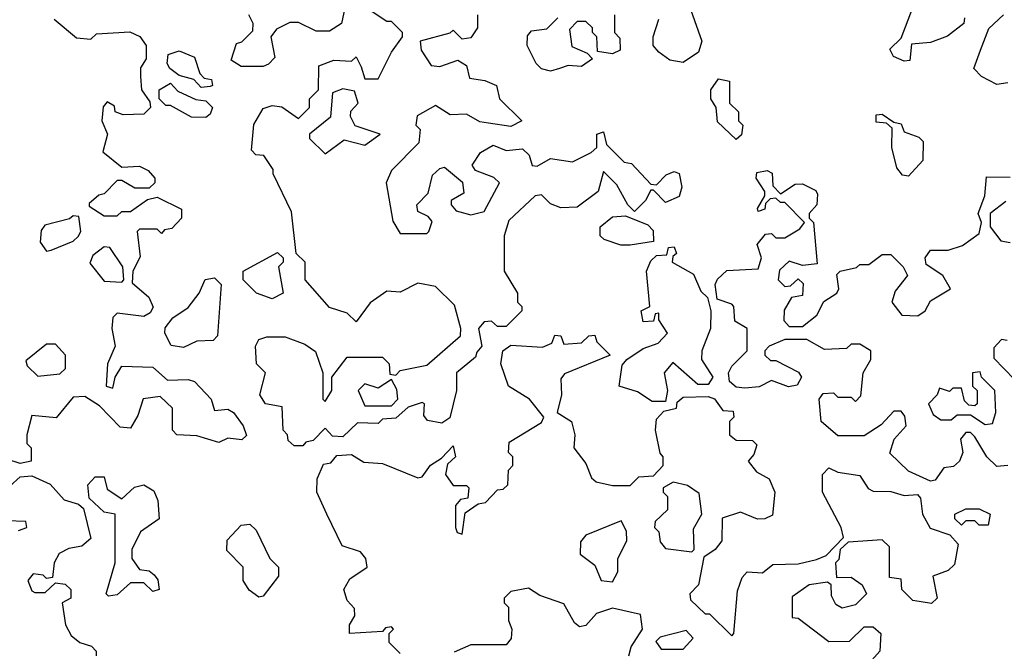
# Model space of a CAD drawing. Extents: x 2737310 to 2869991, y 870230 to 1012730.
# Tile 169 of 256: x 2761964 to 2764192, y 961055 to 962484. Entities that reach past the tile are written whole.
import ezdxf

# ---------------------------------------------------------------- set-up
doc = ezdxf.new("R2010")
doc.units = 0

msp = doc.modelspace()

# ---------------------------------------------------------------- linework, layer by layer
at = {"layer": '0CON02XD'}
for points in [[(2762702.5, 962525), (2762692.5, 962475), (2762665, 962457.5), (2762635, 962457.5), (2762595, 962477.5), (2762575, 962477.5), (2762545, 962462.5), (2762532.5, 962445), (2762541.7, 962398.3), (2762527, 962383), (2762515, 962377.5), (2762465, 962377.5), (2762442.5, 962392.5), (2762455, 962430), (2762466.4, 962433.6), (2762491.7, 962458.3), (2762492.5, 962475), (2762482.5, 962495)], [(2763482.5, 962505), (2763507.5, 962435), (2763500, 962410), (2763465, 962386.7), (2763435, 962392.5), (2763410, 962410), (2763397.5, 962425), (2763397.5, 962445), (2763410, 962485)], [(2764101.7, 962488.3), (2764100, 962475), (2764063.3, 962446.7), (2764025, 962432.5), (2763981.7, 962428.3), (2763978.3, 962391.7), (2763965, 962390), (2763940.7, 962400.7), (2763933, 962417), (2763958.3, 962441.7), (2763990, 962525)], [(2762042.5, 962485), (2762093, 962443), (2762125, 962440), (2762138.3, 962451.7), (2762213.6, 962456.4), (2762235.9, 962445.9), (2762250, 962425), (2762250, 962395), (2762237.5, 962375), (2762237.5, 962355), (2762240, 962325), (2762258.3, 962298.3), (2762260, 962285), (2762245, 962270), (2762198.3, 962268.3), (2762180, 962275), (2762178.3, 962288.3), (2762161.7, 962298.3), (2762153, 962287), (2762150, 962255), (2762162.5, 962225), (2762152.5, 962185), (2762195, 962150), (2762235, 962152.5), (2762255, 962142.5), (2762270, 962125), (2762270, 962115), (2762257, 962103), (2762225, 962102.5), (2762195, 962120), (2762185, 962120), (2762155, 962090), (2762143, 962087), (2762121.7, 962068.3), (2762121.7, 962061.7), (2762155, 962040), (2762185, 962040), (2762195, 962050), (2762215, 962050), (2762253, 962077), (2762275, 962082.5), (2762330, 962055), (2762330, 962035), (2762308.3, 962011.7), (2762291.7, 962008.3), (2762285, 962000), (2762275, 962010), (2762235, 962010), (2762230, 962005), (2762237, 961947), (2762220, 961915), (2762218.3, 961888.3), (2762256.4, 961856.4), (2762266.4, 961833.6), (2762259.3, 961820.7), (2762245, 961812.5), (2762185, 961820), (2762175, 961810), (2762172.5, 961785), (2762180, 961745), (2762162.5, 961705), (2762160, 961655), (2762175, 961650), (2762180, 961675), (2762195, 961700), (2762265, 961697.5), (2762298.3, 961668.3), (2762345, 961670), (2762360, 961665), (2762397.5, 961625), (2762405, 961600), (2762435, 961602.5), (2762447.5, 961595)], [(2763000, 962495), (2763000, 962465), (2762985, 962442.5), (2762965, 962440), (2762945, 962460), (2762937, 962453), (2762870, 962435), (2762872.5, 962415), (2762895, 962380), (2762915, 962377.5), (2762955, 962392.5), (2762975, 962380), (2762981.7, 962351.7), (2763016.4, 962346.4), (2763042.5, 962335), (2763050, 962305), (2763100, 962255), (2763075, 962242.5), (2763025, 962250), (2763005, 962252.5), (2762975, 962270), (2762938.3, 962268.3), (2762905, 962290), (2762863.6, 962266.4), (2762860, 962245), (2762870, 962235), (2762867.5, 962205), (2762805, 962142.5), (2762793.3, 962115), (2762808.3, 962028.3), (2762825, 962000), (2762885, 962000), (2762890, 962005), (2762897, 962027), (2762888.3, 962038.3), (2762865, 962050), (2762862.5, 962065), (2762888.3, 962091.7), (2762898.3, 962131.7), (2762915, 962147.5), (2762925, 962150), (2762966.2, 962116.2), (2762968.8, 962091.2), (2762940, 962075), (2762940, 962065), (2762951.7, 962051.7), (2762985, 962042.5), (2763015, 962050), (2763050, 962115), (2763037, 962127), (2762995, 962142.5), (2762987.5, 962155), (2763007, 962183), (2763035, 962200), (2763065, 962187.5), (2763101.7, 962191.7), (2763117, 962177), (2763123.6, 962153.6), (2763135, 962152.5), (2763165, 962170), (2763215, 962162.5), (2763257, 962183), (2763270, 962195), (2763270, 962225), (2763285, 962230), (2763291.7, 962201.7), (2763331.7, 962161.7), (2763348.3, 962158.3), (2763391.7, 962111.7), (2763405, 962110), (2763427, 962133), (2763445, 962140), (2763456.1, 962136.1), (2763462.5, 962105), (2763456.4, 962083.6), (2763425, 962070), (2763398.3, 962098.3), (2763391.7, 962098.3), (2763380, 962075), (2763355, 962050), (2763340, 962065), (2763315, 962110), (2763285, 962140), (2763272.5, 962095), (2763225, 962060), (2763188.3, 962058.3), (2763165, 962067.5), (2763145, 962087.5), (2763130, 962085), (2763070.7, 962029.3), (2763060, 961995), (2763060, 961915), (2763090, 961865), (2763090, 961845), (2763100, 961835), (2763100, 961825), (2763065, 961790), (2763045, 961790), (2763031.7, 961801.7), (2763015, 961800), (2763002.5, 961785), (2763010, 961745), (2762998.3, 961731.7), (2762995, 961720), (2762952.5, 961685), (2762952.5, 961645), (2762937, 961583), (2762919.3, 961570.7), (2762887, 961577), (2762878.3, 961588.3), (2762880, 961615), (2762875, 961617.5), (2762843, 961607), (2762815, 961582.5), (2762785, 961580), (2762775, 961570), (2762728.3, 961571.7), (2762695, 961540), (2762671.7, 961541.7), (2762655, 961560), (2762628.3, 961531.7), (2762611.7, 961528.3), (2762605, 961520), (2762585, 961520), (2762571.7, 961531.7), (2762570, 961545), (2762560, 961555), (2762558.3, 961608.3), (2762520, 961615), (2762507.5, 961635), (2762520, 961685), (2762500, 961705), (2762497.5, 961745), (2762505, 961760), (2762523.6, 961766.4), (2762565, 961766.7), (2762609.5, 961749.5), (2762633, 961733), (2762650, 961685), (2762650, 961625), (2762655, 961620), (2762670, 961645), (2762670, 961675), (2762705, 961720), (2762785, 961720), (2762800, 961705), (2762801.7, 961681.7), (2762815, 961680), (2762825, 961690), (2762885, 961702.5), (2762961.7, 961768.3), (2762962.5, 961785), (2762948, 961838), (2762905, 961880), (2762865, 961887.5), (2762825, 961867.5), (2762795, 961870), (2762757, 961843), (2762725, 961800), (2762705, 961820), (2762665, 961832.5), (2762610, 961895), (2762610, 961935), (2762590, 961955), (2762579.3, 962049.3), (2762537.5, 962135), (2762537.5, 962145), (2762516.4, 962176.4), (2762498.3, 962178.3), (2762488.3, 962188.3), (2762493.6, 962246.4), (2762515, 962282.5), (2762535, 962290), (2762557, 962287), (2762595, 962260), (2762620, 962285), (2762620, 962305), (2762640, 962325), (2762640.7, 962379.3), (2762675, 962392.5), (2762715, 962390), (2762725, 962400), (2762737, 962377), (2762745, 962350), (2762775, 962350), (2762805, 962410), (2762830, 962445), (2762830, 962455), (2762805, 962480), (2762795, 962480), (2762761.7, 962501.7)], [(2763165, 962367.5), (2763145, 962372.5), (2763132.5, 962385), (2763112.5, 962425), (2763113, 962447), (2763121.7, 962458.3), (2763157, 962463), (2763181.7, 962488.3)], [(2763310, 962495), (2763310, 962455), (2763321.7, 962441.7), (2763322.5, 962415), (2763305, 962406.7), (2763271.7, 962411.7), (2763270, 962445), (2763260, 962455), (2763260, 962465), (2763245, 962480), (2763225, 962480), (2763208.3, 962461.7), (2763213, 962423), (2763248.3, 962408.3), (2763260, 962395), (2763235, 962377.5), (2763205, 962380), (2763185, 962373.3), (2763165, 962367.5)], [(2764199.3, 962340.7), (2764175, 962337.5), (2764140, 962355), (2764123, 962373), (2764137.5, 962415), (2764156.4, 962463.6), (2764190, 962495)], [(2762375, 962330), (2762358.3, 962348.3), (2762325, 962357.5), (2762303.6, 962373.6), (2762297.5, 962385), (2762300, 962405), (2762325, 962413.3), (2762359.3, 962399.3), (2762371.7, 962361.7), (2762381.7, 962351.7), (2762398.3, 962348.3), (2762400, 962335), (2762395, 962332.5), (2762375, 962330)], [(2763585, 962212.5), (2763543, 962253), (2763540, 962285), (2763527.5, 962305), (2763527.5, 962325), (2763545, 962350), (2763570, 962345), (2763570, 962295), (2763590, 962275), (2763590, 962255), (2763600, 962245), (2763597, 962223), (2763585, 962212.5)], [(2762385, 962262.5), (2762353, 962263), (2762305, 962290), (2762295, 962290), (2762280, 962305), (2762280, 962325), (2762305, 962340), (2762321.7, 962321.7), (2762363, 962303), (2762385, 962300), (2762400, 962285), (2762395, 962270), (2762385, 962262.5)], [(2762655, 962180), (2762698.3, 962211.7), (2762745, 962200), (2762780, 962225), (2762723.3, 962243.3), (2762712.5, 962265), (2762713.3, 962276.7), (2762730, 962295), (2762721.7, 962321.7), (2762695, 962327.5), (2762671.7, 962318.3), (2762667, 962263), (2762620, 962225), (2762620, 962215), (2762655, 962180)], [(2763975, 962130), (2763961.7, 962131.7), (2763948.3, 962148.3), (2763937.5, 962195), (2763938.3, 962238.3), (2763925, 962250), (2763901.7, 962251.7), (2763901.7, 962268.3), (2763915, 962270), (2763941.7, 962251.7), (2763958.3, 962248.3), (2763965, 962230), (2763998.3, 962218.3), (2764008.3, 962208.3), (2764007.5, 962165), (2763975, 962130)], [(2764025, 961440), (2763975, 961462.5), (2763933, 961503), (2763942.5, 961535), (2763970, 961565), (2763967, 961587), (2763958.3, 961598.3), (2763941.7, 961598.3), (2763913, 961567), (2763875, 961542.5), (2763815, 961542.5), (2763777.5, 961575), (2763772.5, 961625), (2763781.7, 961638.3), (2763805, 961640), (2763815, 961630), (2763845, 961630), (2763855, 961620), (2763867, 961633), (2763872.5, 961685), (2763890, 961715), (2763890, 961735), (2763865, 961750), (2763845, 961750), (2763835, 961740), (2763785, 961737.5), (2763745, 961760), (2763695, 961760), (2763660, 961745), (2763650, 961735), (2763650, 961725), (2763663, 961713), (2763675, 961712.5), (2763726.4, 961686.4), (2763732.5, 961675), (2763723, 961657), (2763703.6, 961653.6), (2763665, 961667.5), (2763637, 961653), (2763605, 961650), (2763585, 961652.5), (2763570, 961665), (2763567.5, 961685), (2763575, 961700), (2763610, 961735), (2763610, 961785), (2763581.7, 961801.7), (2763580, 961835), (2763575, 961840), (2763541.7, 961851.7), (2763537.5, 961885), (2763543, 961897), (2763563.6, 961916.4), (2763635, 961920), (2763642.5, 961945), (2763632.5, 961975), (2763651.7, 961998.3), (2763665, 962000), (2763675, 961990), (2763695, 961990), (2763729.3, 962010.7), (2763740, 962025), (2763695, 962070), (2763685, 962070), (2763675, 962080), (2763661.7, 962078.3), (2763651.7, 962068.3), (2763650, 962055), (2763635, 962050), (2763633, 962057), (2763650, 962085), (2763650, 962095), (2763630, 962125), (2763631.7, 962138.3), (2763655, 962142.5), (2763666.4, 962136.4), (2763668.3, 962108.3), (2763685, 962090), (2763718.3, 962111.7), (2763735, 962112.5), (2763765, 962097.5), (2763769.3, 962089.3), (2763767.5, 962065), (2763750, 962045), (2763750, 962035), (2763760, 962025), (2763768.3, 961931.7), (2763735, 961927.5), (2763705, 961937.5), (2763683, 961917), (2763680, 961895), (2763695, 961880), (2763708.3, 961881.7), (2763725, 961897.5), (2763737, 961887), (2763735, 961860), (2763710, 961855), (2763693.6, 961826.4), (2763693, 961803), (2763705, 961790), (2763735, 961790), (2763767.5, 961815), (2763783.6, 961846.4), (2763812.5, 961865), (2763817.5, 961875), (2763812.5, 961907.5), (2763820, 961915), (2763857, 961923), (2763865, 961930), (2763885, 961930), (2763915, 961952.5), (2763935, 961952.5), (2763962.5, 961925), (2763972.5, 961905), (2763945, 961870), (2763937.5, 961845), (2763960, 961815), (2763996.4, 961813.6), (2764012.5, 961825), (2764025, 961847.5), (2764070, 961875), (2764052.5, 961905), (2764015, 961930), (2764012.5, 961945), (2764025, 961962.5), (2764065, 961962.5), (2764097, 961973), (2764135, 962000), (2764140, 962025), (2764132.5, 962045), (2764147.5, 962085), (2764151.7, 962128.3), (2764205, 962127.5)], [(2764195, 962072.5), (2764160, 962045), (2764160, 962015), (2764183.6, 961983.6), (2764205, 961980)], [(2762025, 961960), (2762035, 961962.5), (2762085, 961982.5), (2762096.4, 961993.6), (2762102.5, 962005), (2762098.3, 962038.3), (2762085, 962040), (2762077, 962033), (2762020.7, 962019.3), (2762013, 962007), (2762010.7, 961980.7), (2762025, 961960)], [(2763345, 961973.8), (2763323.9, 961973.9), (2763286.4, 961986.4), (2763277.5, 961995), (2763277.5, 962015), (2763305, 962037.5), (2763335, 962040), (2763385, 962020), (2763397, 962007), (2763398.3, 961981.7), (2763345, 961973.8)], [(2762195, 961890), (2762200, 961895), (2762197.5, 961925), (2762168.3, 961968.3), (2762155, 961970), (2762130, 961950), (2762123, 961933), (2762155, 961892.5), (2762195, 961890)], [(2763425, 961620), (2763395, 961620), (2763361.7, 961641.7), (2763320, 961655), (2763327.5, 961702.5), (2763337.5, 961715), (2763375, 961740), (2763408.3, 961751.7), (2763430, 961775), (2763410, 961805), (2763410, 961820), (2763401.7, 961818.3), (2763398.3, 961801.7), (2763375, 961800), (2763370, 961825), (2763390, 961835), (2763382.5, 961915), (2763391.7, 961938.3), (2763405, 961950), (2763428.3, 961951.7), (2763431.7, 961968.3), (2763445, 961970), (2763450, 961955), (2763441.7, 961948.3), (2763440, 961935), (2763488.3, 961908.3), (2763505, 961870), (2763520, 961855), (2763527.5, 961825), (2763526.7, 961785), (2763507.5, 961735), (2763506.7, 961715), (2763532.5, 961675), (2763521.7, 961658.3), (2763498.3, 961658.3), (2763441.7, 961708.3), (2763422.5, 961685), (2763430, 961645), (2763425, 961620)], [(2762535, 961852.5), (2762500, 961865), (2762470, 961895), (2762470, 961915), (2762547.5, 961957.5), (2762560, 961945), (2762560, 961935), (2762550, 961925), (2762560, 961865), (2762535, 961852.5)], [(2762335, 961742.5), (2762307, 961747), (2762292.5, 961775), (2762293, 961787), (2762310.7, 961809.3), (2762345, 961832.5), (2762370, 961865), (2762383.6, 961896.4), (2762405, 961900), (2762420, 961885), (2762411.7, 961768.3), (2762401.7, 961758.3), (2762365, 961756.7), (2762335, 961742.5)], [(2762825, 961050), (2762800, 961075), (2762800, 961095), (2762810, 961105), (2762805, 961110), (2762791.7, 961108.3), (2762785, 961100), (2762710, 961095), (2762710, 961115), (2762722.5, 961135), (2762721.7, 961151.7), (2762705, 961170), (2762697.5, 961195), (2762710.7, 961219.3), (2762750, 961245), (2762747.5, 961265), (2762735, 961280), (2762693.8, 961293.8), (2762658.8, 961365), (2762636.7, 961415), (2762637.5, 961445), (2762651.7, 961478.3), (2762668.3, 961481.7), (2762681.7, 961498.3), (2762715, 961500), (2762743, 961483), (2762785, 961480), (2762865, 961447.5), (2762875, 961450), (2762893.6, 961476.4), (2762918.3, 961491.7), (2762945, 961520), (2762950, 961495), (2762931.7, 961478.3), (2762927.5, 961455), (2762945, 961430), (2762975, 961430), (2762980, 961425), (2762978.3, 961401.7), (2762961.7, 961398.3), (2762950, 961385), (2762950, 961335), (2762953.6, 961323.6), (2762965, 961320), (2762971.7, 961368.3), (2763001.7, 961388.3), (2763018.3, 961391.7), (2763045, 961420), (2763058.3, 961421.7), (2763068.3, 961431.7), (2763070, 961465), (2763080, 961475), (2763080, 961495), (2763070, 961505), (2763071.7, 961528.3), (2763145, 961572.5), (2763150, 961585), (2763117.5, 961625), (2763070, 961655), (2763052.5, 961705), (2763057.5, 961735), (2763075, 961747.5), (2763147, 961743), (2763168.3, 961751.7), (2763175, 961770), (2763188.3, 961768.3), (2763195, 961750), (2763235, 961752.5), (2763251.7, 961768.3), (2763265, 961770), (2763270, 961755), (2763300, 961725), (2763197, 961683), (2763188.3, 961671.7), (2763190, 961635), (2763180, 961595), (2763212.5, 961575), (2763220, 961545), (2763217.5, 961515), (2763245, 961480), (2763257.5, 961447.5), (2763268.3, 961438.3), (2763305, 961430), (2763345, 961430), (2763365, 961450), (2763398.3, 961451.7), (2763420, 961475), (2763420, 961495), (2763413, 961503), (2763402.5, 961555), (2763405, 961580), (2763421.7, 961598.3), (2763450, 961605), (2763451.7, 961618.3), (2763465, 961630), (2763521.7, 961631.7), (2763536.4, 961626.4), (2763555, 961600), (2763578.3, 961598.3), (2763580, 961585), (2763570, 961575), (2763570, 961545), (2763585, 961532.5), (2763621.7, 961531.7), (2763631.7, 961521.7), (2763625, 961500), (2763612.5, 961485), (2763630.7, 961460.7), (2763660, 961445), (2763672.5, 961415), (2763667, 961363), (2763650, 961355), (2763633.6, 961353.6), (2763595, 961370), (2763553.6, 961356.4), (2763552.5, 961305), (2763537.5, 961285), (2763511.7, 961268.3), (2763500, 961205), (2763480, 961185), (2763481.7, 961171.7), (2763515, 961140), (2763525, 961140), (2763575, 961090), (2763580, 961095), (2763588.3, 961191.7), (2763598.3, 961221.7), (2763610, 961235), (2763645, 961232.5), (2763668.3, 961251.7), (2763725, 961252.5), (2763767, 961263), (2763788.3, 961271.7), (2763827.5, 961312.5), (2763822.5, 961335), (2763780, 961415), (2763780, 961455), (2763795, 961470), (2763815, 961460), (2763865, 961452.5), (2763883.3, 961423.3), (2763895, 961417.5), (2763935, 961416.7), (2763965, 961407.5), (2763995, 961410), (2764001.7, 961401.7), (2764006.7, 961365), (2764023.6, 961333.6), (2764068.3, 961318.3), (2764087, 961297), (2764078.8, 961251.2), (2764065, 961237.5), (2764030, 961225), (2764040, 961175), (2764027, 961163), (2763985, 961170), (2763960, 961195), (2763958.3, 961218.3), (2763931.7, 961221.7), (2763931.7, 961291.7), (2763915, 961307.5), (2763838.3, 961301.7), (2763820, 961285), (2763817, 961263), (2763810, 961255), (2763811.7, 961221.7), (2763845, 961222.5), (2763870, 961205), (2763880, 961185), (2763855, 961160), (2763825, 961152.5), (2763810.7, 961160.7), (2763800.7, 961180.7), (2763800, 961205), (2763791.7, 961211.7), (2763750, 961205), (2763711.7, 961178.3), (2763711.7, 961131.7), (2763725, 961130), (2763795, 961077.5), (2763841.7, 961078.3), (2763875, 961110), (2763895, 961110), (2763912.5, 961095), (2763910, 961055), (2763879.3, 961020.7)], [(2762005, 961677.5), (2762055, 961682.5), (2762067.5, 961695), (2762067.5, 961725), (2762045, 961750), (2762025, 961750), (2761978.3, 961711.7), (2761980.7, 961700.7), (2762005, 961677.5)], [(2764198.3, 961758.3), (2764185, 961760), (2764168.3, 961741.7), (2764168.3, 961718.3), (2764215, 961670)], [(2764148.3, 961568.3), (2764165, 961570), (2764172.5, 961595), (2764170, 961645), (2764140, 961675), (2764137, 961687), (2764120, 961685), (2764120, 961655), (2764130, 961645), (2764130, 961615), (2764125, 961610), (2764111.7, 961611.7), (2764101.7, 961621.7), (2764095, 961650), (2764075, 961650), (2764067.5, 961642.5), (2764045, 961650), (2764040, 961635), (2764020, 961615), (2764030.7, 961590.7), (2764048.3, 961578.3), (2764071.7, 961578.3), (2764085, 961590), (2764115, 961590), (2764148.3, 961568.3)], [(2762805, 961610), (2762820, 961625), (2762817, 961647), (2762805, 961670), (2762775, 961650), (2762745, 961660), (2762730, 961645), (2762745, 961610), (2762805, 961610)], [(2762447.5, 961595), (2762470, 961565), (2762477, 961543), (2762467, 961533), (2762435, 961537.5), (2762415, 961527.5), (2762365, 961542.5), (2762320, 961545), (2762310, 961555), (2762310, 961605), (2762281.7, 961631.7), (2762243.6, 961626.4), (2762231.7, 961588.3), (2762215, 961560), (2762191.7, 961561.7), (2762145, 961610), (2762111.7, 961631.7), (2762085, 961630), (2762047, 961583), (2761991.7, 961588.3), (2761980, 961545), (2761980, 961525), (2761990, 961515), (2761990, 961485), (2761965, 961480), (2761935, 961490)], [(2764200, 961475), (2764175, 961473.3), (2764152.5, 961495), (2764125, 961540), (2764115, 961550), (2764105, 961550), (2764092.5, 961535), (2764097.5, 961505), (2764090, 961485), (2764077, 961473), (2764055, 961470), (2764035, 961442.5), (2764025, 961440)], [(2761941.7, 961428.3), (2761965, 961450), (2761991.7, 961451.7), (2762033.3, 961433.3), (2762065, 961397.5), (2762097.5, 961387.5), (2762108.3, 961378.3), (2762125, 961310), (2762105, 961292.5), (2762075, 961287.5), (2762053.6, 961276.4), (2762042.5, 961255), (2762038.3, 961221.7), (2762025, 961220), (2762017, 961227), (2761995, 961230), (2761982.5, 961215), (2761991.7, 961191.7), (2761998.3, 961188.3), (2762021.7, 961188.3), (2762045, 961210), (2762067, 961207), (2762080, 961195), (2762080, 961175), (2762060, 961165), (2762067.5, 961115), (2762080.7, 961090.7), (2762100, 961075), (2762126.4, 961066.4), (2762137.5, 961055), (2762137.5, 961045)], [(2762165, 961180), (2762160, 961185), (2762180, 961255), (2762180, 961365), (2762155, 961370), (2762121.7, 961401.7), (2762118.3, 961431.7), (2762135, 961450), (2762155, 961450), (2762161.7, 961421.7), (2762195, 961400), (2762223.9, 961426.1), (2762245, 961431.2), (2762267.7, 961417.7), (2762276.4, 961396.4), (2762280, 961355), (2762237.5, 961325), (2762217.5, 961285), (2762217.5, 961265), (2762235, 961240), (2762257, 961237), (2762268.3, 961228.3), (2762277, 961217), (2762280, 961195), (2762265, 961190), (2762245, 961210), (2762215, 961210), (2762185, 961182.5), (2762165, 961180)], [(2763485, 961280), (2763490, 961285), (2763488.3, 961331.7), (2763507.5, 961365), (2763501.7, 961411.7), (2763475, 961430), (2763442.5, 961437.5), (2763420, 961425), (2763420, 961415), (2763430, 961405), (2763430, 961375), (2763401.7, 961348.3), (2763400, 961335), (2763410, 961325), (2763413, 961303), (2763425, 961287.5), (2763485, 961280)], [(2764155, 961340), (2764135, 961340), (2764125, 961350), (2764105, 961350), (2764095, 961340), (2764080, 961355), (2764080, 961365), (2764105, 961377.5), (2764135, 961377.5), (2764160, 961365), (2764155, 961340)], [(2761961.7, 961328.3), (2761980, 961335), (2761978.3, 961348.3), (2761935, 961350)], [(2763305, 961212.5), (2763317.5, 961235), (2763317.5, 961265), (2763337.5, 961305), (2763337, 961327), (2763325, 961350), (2763245, 961317.5), (2763233, 961303), (2763232.5, 961275), (2763265, 961250), (2763280, 961215), (2763305, 961212.5)], [(2762505, 961177.5), (2762483.6, 961193.6), (2762470, 961215), (2762470, 961245), (2762433, 961283), (2762433.9, 961306.1), (2762465, 961340), (2762485, 961342.5), (2762499.3, 961329.3), (2762530, 961265), (2762550, 961245), (2762550, 961225), (2762515, 961180), (2762505, 961177.5)], [(2763342.5, 961045), (2763347.5, 961065), (2763373.3, 961105), (2763368.3, 961138.3), (2763305, 961152.5), (2763269.3, 961140.7), (2763245, 961113.3), (2763230.7, 961110.7), (2763219.3, 961119.3), (2763195, 961162.5), (2763141.2, 961181.2), (2763115, 961197.5), (2763075, 961190), (2763060, 961175), (2763060, 961165), (2763070, 961155), (2763070, 961125), (2763077.5, 961105), (2763076.4, 961083.6), (2763065, 961070), (2762985, 961070), (2762947, 961053)], [(2763465, 961060), (2763487.5, 961085), (2763471.7, 961101.7), (2763413, 961087), (2763403, 961077), (2763415, 961060), (2763465, 961060)]]:
    msp.add_lwpolyline(points, dxfattribs=at)

doc.saveas('drawing.dxf')
